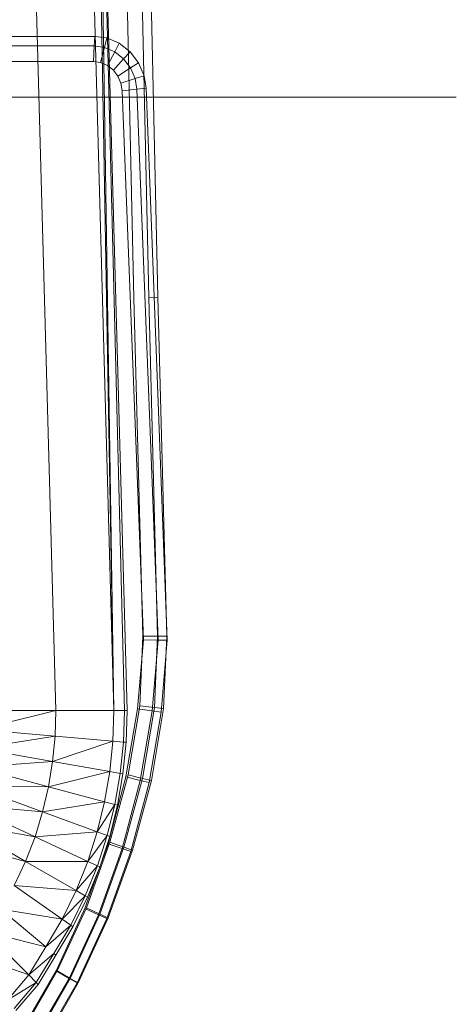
# Model space of a CAD drawing. Header units: metres. Extents: x 391.1 to 430.4, y 12.7 to 28.4.
# Tile 54 of 169: x 402.002 to 402.204, y 27.453 to 27.908. Entities that reach past the tile are written whole.
import ezdxf

# ---------------------------------------------------------------- set-up
doc = ezdxf.new("R2010")
doc.units = ezdxf.units.M
doc.layers.add('A-DETL-____-MBND', color=7, linetype='Continuous', lineweight=18)
doc.layers.add('A-GENM-____-OTLN', color=7, linetype='Continuous', lineweight=18)

# ---------------------------------------------------------------- blocks, each defined once
blk = doc.blocks.new('Family - LONDR55-XX_ZZ-ARQ-CAA-M3D-Londres55-152450-02_CLI_AIRE_P0')
at = {"layer": 'A-DETL-____-MBND', "color": 253, "true_color": 0xaaaaaa}
blk.add_line((0, 0), (0.34945, 0), dxfattribs=at)
blk = doc.blocks.new('Family - Nuevo macro _8_-152451-02_CLI_AIRE_P0')
blk.add_blockref('Family - LONDR55-XX_ZZ-ARQ-CAA-M3D-Londres55-152450-02_CLI_AIRE_P0', (0, 0))
blk = doc.blocks.new('Family - Inodor PB-155331-02_CLI_AIRE_P0')
at = {"layer": 'A-DETL-____-MBND', "color": 253, "true_color": 0xaaaaaa}
for p, q in [((0.32395, 0.7262), (0.33803, 0.21652)), ((0.35083, 0.7262), (0.36491, 0.21652)), ((0.35578, 0.7262), (0.36491, 0.21652)), ((0.35697, 0.7262), (0.36491, 0.21652)), ((0.35697, 0.7262), (0.36986, 0.21652)), ((0.35697, 0.7262), (0.37104, 0.21652)), ((0.3742, 0.40749), (0.36709, 0.72691)), ((0.3742, 0.40749), (0.36709, 0.72691)), ((0.38104, 0.40776), (0.37392, 0.72725)), ((0.38104, 0.40776), (0.37392, 0.72725)), ((0.38526, 0.40793), (0.37814, 0.72747)), ((0.38526, 0.40793), (0.37814, 0.72747)), ((0.27914, 0.52871), (0.35608, 0.52867)), ((0.27914, 0.52871), (0.35608, 0.52867)), ((0.27914, 0.52427), (0.3558, 0.52422)), ((0.27914, 0.52427), (0.3558, 0.52422)), ((0.35608, 0.52867), (0.3558, 0.52422)), ((0.3558, 0.52422), (0.35608, 0.52867)), ((0.35608, 0.52867), (0.36156, 0.52793)), ((0.35608, 0.52867), (0.36156, 0.52793)), ((0.36156, 0.52793), (0.36048, 0.52359)), ((0.36048, 0.52359), (0.36156, 0.52793)), ((0.36156, 0.52793), (0.36735, 0.52548)), ((0.36156, 0.52793), (0.36735, 0.52548)), ((0.36735, 0.52548), (0.36527, 0.52156)), ((0.36527, 0.52156), (0.36735, 0.52548)), ((0.36735, 0.52548), (0.37237, 0.52157)), ((0.36735, 0.52548), (0.37237, 0.52157)), ((0.3558, 0.52422), (0.35537, 0.51703)), ((0.35537, 0.51703), (0.3558, 0.52422)), ((0.3558, 0.52422), (0.36048, 0.52359)), ((0.3558, 0.52422), (0.36048, 0.52359)), ((0.36048, 0.52359), (0.35875, 0.51657)), ((0.35875, 0.51657), (0.36048, 0.52359)), ((0.36048, 0.52359), (0.36527, 0.52156)), ((0.36048, 0.52359), (0.36527, 0.52156)), ((0.36527, 0.52156), (0.36191, 0.51523)), ((0.36191, 0.51523), (0.36527, 0.52156)), ((0.36527, 0.52156), (0.36942, 0.51833)), ((0.36527, 0.52156), (0.36942, 0.51833)), ((0.37237, 0.52157), (0.36942, 0.51833)), ((0.36942, 0.51833), (0.37237, 0.52157)), ((0.37237, 0.52157), (0.37629, 0.51645)), ((0.37237, 0.52157), (0.37629, 0.51645)), ((0.35537, 0.51703), (0.27914, 0.51707)), ((0.35537, 0.51703), (0.27914, 0.51707)), ((0.27914, 0.51707), (0.35537, 0.51703)), ((0.35537, 0.51703), (0.27914, 0.51707)), ((0.35875, 0.51657), (0.35537, 0.51703)), ((0.35875, 0.51657), (0.35537, 0.51703)), ((0.35537, 0.51703), (0.35875, 0.51657)), ((0.35875, 0.51657), (0.35537, 0.51703)), ((0.36191, 0.51523), (0.35875, 0.51657)), ((0.36191, 0.51523), (0.35875, 0.51657)), ((0.35875, 0.51657), (0.36191, 0.51523)), ((0.36191, 0.51523), (0.35875, 0.51657)), ((0.36464, 0.5131), (0.36191, 0.51523)), ((0.36464, 0.5131), (0.36191, 0.51523)), ((0.36191, 0.51523), (0.36464, 0.5131)), ((0.36464, 0.5131), (0.36191, 0.51523)), ((0.36942, 0.51833), (0.36464, 0.5131)), ((0.36464, 0.5131), (0.36942, 0.51833)), ((0.36942, 0.51833), (0.37266, 0.5141)), ((0.36942, 0.51833), (0.37266, 0.5141)), ((0.37629, 0.51645), (0.37266, 0.5141)), ((0.37266, 0.5141), (0.37629, 0.51645)), ((0.37629, 0.51645), (0.37885, 0.51046)), ((0.37629, 0.51645), (0.37885, 0.51046)), ((0.36678, 0.51031), (0.36464, 0.5131)), ((0.36678, 0.51031), (0.36464, 0.5131)), ((0.36464, 0.5131), (0.36678, 0.51031)), ((0.36678, 0.51031), (0.36464, 0.5131)), ((0.37266, 0.5141), (0.36678, 0.51031)), ((0.36678, 0.51031), (0.37266, 0.5141)), ((0.37266, 0.5141), (0.37478, 0.50915)), ((0.37266, 0.5141), (0.37478, 0.50915)), ((0.36818, 0.50704), (0.36678, 0.51031)), ((0.36818, 0.50704), (0.36678, 0.51031)), ((0.36678, 0.51031), (0.36818, 0.50704)), ((0.36818, 0.50704), (0.36678, 0.51031)), ((0.37478, 0.50915), (0.36818, 0.50704)), ((0.36818, 0.50704), (0.37478, 0.50915)), ((0.36875, 0.5035), (0.36818, 0.50704)), ((0.36875, 0.5035), (0.36818, 0.50704)), ((0.36818, 0.50704), (0.36875, 0.5035)), ((0.36875, 0.5035), (0.36818, 0.50704)), ((0.37885, 0.51046), (0.37478, 0.50915)), ((0.37478, 0.50915), (0.37885, 0.51046)), ((0.37478, 0.50915), (0.37557, 0.50425)), ((0.37478, 0.50915), (0.37557, 0.50425)), ((0.37885, 0.51046), (0.37978, 0.50472)), ((0.37885, 0.51046), (0.37978, 0.50472)), ((0.37557, 0.50425), (0.36875, 0.5035)), ((0.36875, 0.5035), (0.37557, 0.50425)), ((0.37121, 0.44025), (0.36875, 0.5035)), ((0.37121, 0.44025), (0.36875, 0.5035)), ((0.36875, 0.5035), (0.37121, 0.44025)), ((0.37121, 0.44025), (0.36875, 0.5035)), ((0.37978, 0.50472), (0.37557, 0.50425)), ((0.37557, 0.50425), (0.37978, 0.50472)), ((0.37557, 0.50425), (0.37805, 0.44054)), ((0.37557, 0.50425), (0.37805, 0.44054)), ((0.37978, 0.50472), (0.38227, 0.44073)), ((0.37978, 0.50472), (0.38227, 0.44073)), ((0.37612, 0.31375), (0.37121, 0.44025)), ((0.37612, 0.31375), (0.37121, 0.44025)), ((0.37121, 0.44025), (0.37612, 0.31375)), ((0.37612, 0.31375), (0.37121, 0.44025)), ((0.37805, 0.44054), (0.38296, 0.31404)), ((0.37805, 0.44054), (0.38296, 0.31404)), ((0.38227, 0.44073), (0.38718, 0.31422)), ((0.38227, 0.44073), (0.38718, 0.31422)), ((0.37833, 0.25103), (0.3742, 0.40749)), ((0.37833, 0.25103), (0.3742, 0.40749)), ((0.38526, 0.40793), (0.38104, 0.40776)), ((0.38104, 0.40776), (0.38526, 0.40793)), ((0.38517, 0.25097), (0.38104, 0.40776)), ((0.38517, 0.25097), (0.38104, 0.40776)), ((0.3894, 0.25093), (0.38526, 0.40793)), ((0.3894, 0.25093), (0.38526, 0.40793)), ((0.37858, 0.24933), (0.37612, 0.31375)), ((0.37858, 0.24933), (0.37612, 0.31375)), ((0.37612, 0.31375), (0.37858, 0.24933)), ((0.37858, 0.24933), (0.37612, 0.31375)), ((0.38296, 0.31404), (0.38543, 0.24916)), ((0.38296, 0.31404), (0.38543, 0.24916)), ((0.38718, 0.31422), (0.38966, 0.24905)), ((0.38718, 0.31422), (0.38966, 0.24905)), ((0.37692, 0.21873), (0.37833, 0.25103)), ((0.37692, 0.21873), (0.37833, 0.25103)), ((0.38517, 0.25097), (0.37833, 0.25103)), ((0.37833, 0.25103), (0.38517, 0.25097)), ((0.38373, 0.21793), (0.38517, 0.25097)), ((0.38373, 0.21793), (0.38517, 0.25097)), ((0.3894, 0.25093), (0.38517, 0.25097)), ((0.38517, 0.25097), (0.3894, 0.25093)), ((0.38794, 0.21744), (0.3894, 0.25093)), ((0.38794, 0.21744), (0.3894, 0.25093)), ((0.3759, 0.21736), (0.37858, 0.24933)), ((0.3759, 0.21736), (0.37858, 0.24933)), ((0.37858, 0.24933), (0.3759, 0.21736)), ((0.3759, 0.21736), (0.37858, 0.24933)), ((0.38543, 0.24916), (0.37858, 0.24933)), ((0.37858, 0.24933), (0.38543, 0.24916)), ((0.38543, 0.24916), (0.38269, 0.2164)), ((0.38543, 0.24916), (0.38269, 0.2164)), ((0.38966, 0.24905), (0.38543, 0.24916)), ((0.38543, 0.24916), (0.38966, 0.24905)), ((0.38966, 0.24905), (0.38688, 0.2158)), ((0.38966, 0.24905), (0.38688, 0.2158)), ((0.33803, 0.21652), (0.30274, 0.20779)), ((0.30299, 0.21652), (0.33803, 0.21652)), ((0.33803, 0.21652), (0.33765, 0.20474)), ((0.33803, 0.21652), (0.36491, 0.21652)), ((0.36491, 0.21652), (0.36443, 0.20239)), ((0.36986, 0.21652), (0.36491, 0.21652)), ((0.36986, 0.21652), (0.36936, 0.20196)), ((0.37104, 0.21652), (0.36986, 0.21652)), ((0.37046, 0.18578), (0.3759, 0.21736)), ((0.37046, 0.18578), (0.3759, 0.21736)), ((0.3759, 0.21736), (0.37046, 0.18578)), ((0.37046, 0.18578), (0.3759, 0.21736)), ((0.37104, 0.21652), (0.37054, 0.20186)), ((0.37152, 0.18674), (0.37692, 0.21873)), ((0.37152, 0.18674), (0.37692, 0.21873)), ((0.38269, 0.2164), (0.3759, 0.21736)), ((0.3759, 0.21736), (0.38269, 0.2164)), ((0.38373, 0.21793), (0.37692, 0.21873)), ((0.37692, 0.21873), (0.38373, 0.21793)), ((0.38269, 0.2164), (0.37714, 0.18417)), ((0.38269, 0.2164), (0.37714, 0.18417)), ((0.3782, 0.18512), (0.38373, 0.21793)), ((0.3782, 0.18512), (0.38373, 0.21793)), ((0.38688, 0.2158), (0.38126, 0.18317)), ((0.38688, 0.2158), (0.38126, 0.18317)), ((0.38232, 0.18411), (0.38794, 0.21744)), ((0.38232, 0.18411), (0.38794, 0.21744)), ((0.38688, 0.2158), (0.38269, 0.2164)), ((0.38269, 0.2164), (0.38688, 0.2158)), ((0.38794, 0.21744), (0.38373, 0.21793)), ((0.38373, 0.21793), (0.38794, 0.21744)), ((0.30274, 0.20779), (0.33765, 0.20474)), ((0.33765, 0.20474), (0.30196, 0.19907)), ((0.33765, 0.20474), (0.3365, 0.19298)), ((0.36443, 0.20239), (0.3365, 0.19298)), ((0.33765, 0.20474), (0.36443, 0.20239)), ((0.36443, 0.20239), (0.363, 0.1883)), ((0.36443, 0.20239), (0.36936, 0.20196)), ((0.36936, 0.20196), (0.36787, 0.18745)), ((0.37054, 0.20186), (0.36904, 0.18724)), ((0.36936, 0.20196), (0.37054, 0.20186)), ((0.30196, 0.19907), (0.3365, 0.19298)), ((0.3365, 0.19298), (0.30067, 0.19035)), ((0.3365, 0.19298), (0.33458, 0.18126)), ((0.3365, 0.19298), (0.363, 0.1883)), ((0.30067, 0.19035), (0.33458, 0.18126)), ((0.363, 0.1883), (0.33458, 0.18126)), ((0.363, 0.1883), (0.36059, 0.17429)), ((0.363, 0.1883), (0.36787, 0.18745)), ((0.36787, 0.18745), (0.36537, 0.17301)), ((0.36904, 0.18724), (0.36651, 0.1727)), ((0.36787, 0.18745), (0.36904, 0.18724)), ((0.3623, 0.15485), (0.37046, 0.18578)), ((0.3623, 0.15485), (0.37046, 0.18578)), ((0.37046, 0.18578), (0.3623, 0.15485)), ((0.3623, 0.15485), (0.37046, 0.18578)), ((0.36301, 0.15553), (0.37152, 0.18674)), ((0.36301, 0.15553), (0.37152, 0.18674)), ((0.37714, 0.18417), (0.3688, 0.15261)), ((0.37714, 0.18417), (0.3688, 0.15261)), ((0.36951, 0.15326), (0.3782, 0.18512)), ((0.36951, 0.15326), (0.3782, 0.18512)), ((0.37714, 0.18417), (0.37046, 0.18578)), ((0.37046, 0.18578), (0.37714, 0.18417)), ((0.3782, 0.18512), (0.37152, 0.18674)), ((0.37152, 0.18674), (0.3782, 0.18512)), ((0.38126, 0.18317), (0.37282, 0.15122)), ((0.38126, 0.18317), (0.37282, 0.15122)), ((0.37352, 0.15186), (0.38232, 0.18411)), ((0.37352, 0.15186), (0.38232, 0.18411)), ((0.38126, 0.18317), (0.37714, 0.18417)), ((0.37714, 0.18417), (0.38126, 0.18317)), ((0.38232, 0.18411), (0.3782, 0.18512)), ((0.3782, 0.18512), (0.38232, 0.18411)), ((0.29882, 0.18164), (0.33187, 0.16961)), ((0.33458, 0.18126), (0.29882, 0.18164)), ((0.33458, 0.18126), (0.33187, 0.16961)), ((0.33458, 0.18126), (0.36059, 0.17429)), ((0.36059, 0.17429), (0.33187, 0.16961)), ((0.36059, 0.17429), (0.35719, 0.16039)), ((0.36059, 0.17429), (0.36537, 0.17301)), ((0.29641, 0.17296), (0.32833, 0.15807)), ((0.33187, 0.16961), (0.29641, 0.17296)), ((0.33187, 0.16961), (0.32833, 0.15807)), ((0.33187, 0.16961), (0.35719, 0.16039)), ((0.36537, 0.17301), (0.35719, 0.16039)), ((0.36537, 0.17301), (0.36184, 0.1587)), ((0.36651, 0.1727), (0.36296, 0.1583)), ((0.36537, 0.17301), (0.36651, 0.1727)), ((0.29339, 0.16433), (0.32395, 0.14668)), ((0.32833, 0.15807), (0.29339, 0.16433)), ((0.35719, 0.16039), (0.32833, 0.15807)), ((0.35719, 0.16039), (0.35279, 0.14667)), ((0.35719, 0.16039), (0.36184, 0.1587)), ((0.32395, 0.14668), (0.28973, 0.15578)), ((0.32833, 0.15807), (0.32395, 0.14668)), ((0.32833, 0.15807), (0.35279, 0.14667)), ((0.35213, 0.12517), (0.36301, 0.15553)), ((0.35213, 0.12517), (0.36301, 0.15553)), ((0.36184, 0.1587), (0.35279, 0.14667)), ((0.36184, 0.1587), (0.35727, 0.14458)), ((0.36296, 0.1583), (0.35835, 0.14407)), ((0.36184, 0.1587), (0.36296, 0.1583)), ((0.36951, 0.15326), (0.36301, 0.15553)), ((0.36301, 0.15553), (0.36951, 0.15326)), ((0.35148, 0.12484), (0.3623, 0.15485)), ((0.35148, 0.12484), (0.3623, 0.15485)), ((0.3623, 0.15485), (0.35148, 0.12484)), ((0.35148, 0.12484), (0.3623, 0.15485)), ((0.3688, 0.15261), (0.35776, 0.12198)), ((0.3688, 0.15261), (0.35776, 0.12198)), ((0.35842, 0.12232), (0.36951, 0.15326)), ((0.35842, 0.12232), (0.36951, 0.15326)), ((0.37282, 0.15122), (0.36164, 0.12022)), ((0.37282, 0.15122), (0.36164, 0.12022)), ((0.3688, 0.15261), (0.3623, 0.15485)), ((0.3623, 0.15485), (0.3688, 0.15261)), ((0.3623, 0.12055), (0.37352, 0.15186)), ((0.3623, 0.12055), (0.37352, 0.15186)), ((0.37282, 0.15122), (0.3688, 0.15261)), ((0.3688, 0.15261), (0.37282, 0.15122)), ((0.37352, 0.15186), (0.36951, 0.15326)), ((0.36951, 0.15326), (0.37352, 0.15186)), ((0.32395, 0.14668), (0.31869, 0.13551)), ((0.32395, 0.14668), (0.34737, 0.13316)), ((0.35279, 0.14667), (0.32395, 0.14668)), ((0.35279, 0.14667), (0.34737, 0.13316)), ((0.35279, 0.14667), (0.35727, 0.14458)), ((0.34737, 0.13316), (0.35727, 0.14458)), ((0.35727, 0.14458), (0.35165, 0.13069)), ((0.35835, 0.14407), (0.35268, 0.1301)), ((0.35727, 0.14458), (0.35835, 0.14407)), ((0.31869, 0.13551), (0.34087, 0.11998)), ((0.34737, 0.13316), (0.31869, 0.13551)), ((0.34737, 0.13316), (0.34087, 0.11998)), ((0.34737, 0.13316), (0.35165, 0.13069)), ((0.34087, 0.11998), (0.35165, 0.13069)), ((0.35165, 0.13069), (0.34492, 0.11714)), ((0.35268, 0.1301), (0.34589, 0.11646)), ((0.35165, 0.13069), (0.35268, 0.1301)), ((0.31251, 0.12462), (0.33327, 0.1072)), ((0.34087, 0.11998), (0.31251, 0.12462)), ((0.33809, 0.09601), (0.35148, 0.12484)), ((0.33809, 0.09601), (0.35148, 0.12484)), ((0.35148, 0.12484), (0.33809, 0.09601)), ((0.33809, 0.09601), (0.35148, 0.12484)), ((0.33863, 0.09599), (0.35213, 0.12517)), ((0.33863, 0.09599), (0.35213, 0.12517)), ((0.35776, 0.12198), (0.35148, 0.12484)), ((0.35148, 0.12484), (0.35776, 0.12198)), ((0.35842, 0.12232), (0.35213, 0.12517)), ((0.35213, 0.12517), (0.35842, 0.12232)), ((0.34087, 0.11998), (0.33327, 0.1072)), ((0.34087, 0.11998), (0.34492, 0.11714)), ((0.35776, 0.12198), (0.3441, 0.09255)), ((0.35776, 0.12198), (0.3441, 0.09255)), ((0.34464, 0.09254), (0.35842, 0.12232)), ((0.34464, 0.09254), (0.35842, 0.12232)), ((0.36164, 0.12022), (0.34781, 0.09042)), ((0.36164, 0.12022), (0.34781, 0.09042)), ((0.34836, 0.09041), (0.3623, 0.12055)), ((0.34836, 0.09041), (0.3623, 0.12055)), ((0.36164, 0.12022), (0.35776, 0.12198)), ((0.35776, 0.12198), (0.36164, 0.12022)), ((0.3623, 0.12055), (0.35842, 0.12232)), ((0.35842, 0.12232), (0.3623, 0.12055)), ((0.3054, 0.11411), (0.32541, 0.0941)), ((0.33327, 0.1072), (0.3054, 0.11411)), ((0.33327, 0.1072), (0.34492, 0.11714)), ((0.34492, 0.11714), (0.33706, 0.10402)), ((0.34589, 0.11646), (0.33797, 0.10326)), ((0.34492, 0.11714), (0.34589, 0.11646)), ((0.33327, 0.1072), (0.32541, 0.0941)), ((0.32541, 0.0941), (0.29732, 0.1041)), ((0.32541, 0.0941), (0.33706, 0.10402)), ((0.33706, 0.10402), (0.32891, 0.0906)), ((0.33797, 0.10326), (0.32974, 0.08977)), ((0.33706, 0.10402), (0.33797, 0.10326)), ((0.32226, 0.06857), (0.33809, 0.09601)), ((0.32226, 0.06857), (0.33809, 0.09601)), ((0.33809, 0.09601), (0.32226, 0.06857)), ((0.32226, 0.06857), (0.33809, 0.09601)), ((0.32267, 0.06832), (0.33863, 0.09599)), ((0.32267, 0.06832), (0.33863, 0.09599)), ((0.3441, 0.09255), (0.33809, 0.09601)), ((0.33809, 0.09601), (0.3441, 0.09255)), ((0.34464, 0.09254), (0.33863, 0.09599)), ((0.33863, 0.09599), (0.34464, 0.09254)), ((0.32541, 0.0941), (0.31551, 0.08242)), ((0.32541, 0.0941), (0.32891, 0.0906)), ((0.3441, 0.09255), (0.32775, 0.06423)), ((0.3441, 0.09255), (0.32775, 0.06423)), ((0.32819, 0.06401), (0.34464, 0.09254)), ((0.32819, 0.06401), (0.34464, 0.09254)), ((0.34781, 0.09042), (0.3441, 0.09255)), ((0.3441, 0.09255), (0.34781, 0.09042)), ((0.34836, 0.09041), (0.34464, 0.09254)), ((0.34464, 0.09254), (0.34836, 0.09041)), ((0.31551, 0.08242), (0.32891, 0.0906)), ((0.32891, 0.0906), (0.31869, 0.07863)), ((0.32974, 0.08977), (0.31945, 0.07772)), ((0.32891, 0.0906), (0.32974, 0.08977)), ((0.34781, 0.09042), (0.33115, 0.06155)), ((0.34781, 0.09042), (0.33115, 0.06155)), ((0.3316, 0.06135), (0.34836, 0.09041)), ((0.3316, 0.06135), (0.34836, 0.09041))]:
    blk.add_line(p, q, dxfattribs=at)
blk = doc.blocks.new('LONDR55-XX_ZZ-ARQ-CAA-M3D-Londres55_ifc-1-02_CLI_AIRE_P0')
at = {"layer": 'A-DETL-____-MBND', "color": 253, "lineweight": 18, "true_color": 0xaaaaaa}
blk.add_blockref('Family - Inodor PB-155331-02_CLI_AIRE_P0', (401.68048, 27.37206), dxfattribs=at)
at = {"layer": 'A-GENM-____-OTLN', "color": 253, "lineweight": 18, "true_color": 0xaaaaaa}
blk.add_blockref('Family - Nuevo macro _8_-152451-02_CLI_AIRE_P0', (401.85465, 27.87259), dxfattribs=at)

msp = doc.modelspace()

# ---------------------------------------------------------------- block references
at = {"lineweight": 5}
msp.add_blockref('LONDR55-XX_ZZ-ARQ-CAA-M3D-Londres55_ifc-1-02_CLI_AIRE_P0', (0, 0), dxfattribs=at)

doc.saveas('drawing.dxf')
